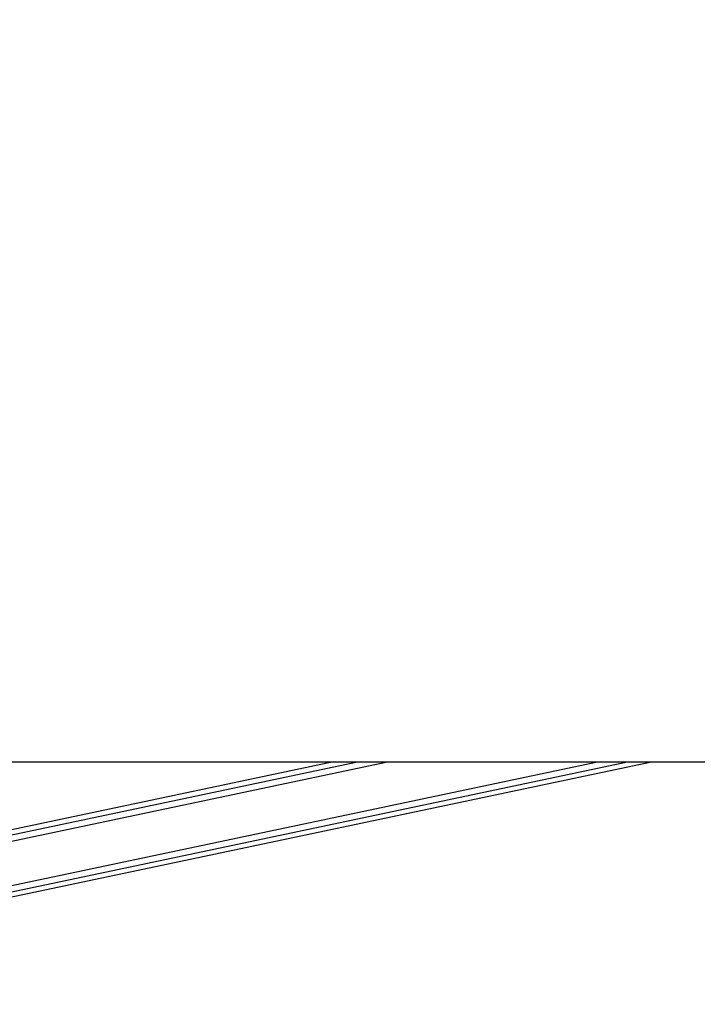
# Model space of a CAD drawing. Header units: millimetres. Extents: x 20 to 19631, y 28 to 16288.
# Tile 60 of 124: x 9378 to 9916, y 6420 to 7202. Entities that reach past the tile are written whole.
import ezdxf

# ---------------------------------------------------------------- set-up
doc = ezdxf.new("R2010")
doc.units = ezdxf.units.MM
doc.header["$LTSCALE"] = 2
doc.layers.add('COMPONENT_GEOMETRY', color=7, linetype='Continuous')
doc.styles.add('SLDTEXTSTYLE0', font='TXT', dxfattribs={"width": 0.75})
doc.dimstyles.new('SLDDIMSTYLE1', dxfattribs={"dimtxt": 100, "dimasz": 6.604, "dimexe": 0, "dimexo": 0.0625, "dimgap": 25, "dimtad": 0, "dimtih": 1, "dimtoh": 1, "dimdec": 1, "dimrnd": 1e-09, "dimzin": 12, "dimdsep": 46, "dimtxsty": 'SLDTEXTSTYLE0', "dimsah": 1, "dimcen": 0.09, "dimadec": 0, "dimazin": 3, "dimtfac": 1, "dimtdec": 1, "dimtofl": 0, "dimtmove": 0, "dimatfit": 3, "dimfxl": 1, "dimfrac": 2, "dimtolj": 1, "dimtzin": 12, "dimarcsym": 0})

# ---------------------------------------------------------------- blocks, each defined once
blk = doc.blocks.new('_D_4')
at = {"layer": 'COMPONENT_GEOMETRY', "color": 7}
for p, q in [((10221.03, 6612.47), (10221.03, 4529.82)), ((10020.96, 4509.51), (9990.49, 4509.51)), ((9990.49, 4509.51), (9990.49, 4350.76)), ((10421.1, 4509.51), (10451.57, 4509.51)), ((10451.57, 4509.51), (10451.57, 4350.76)), ((9990.49, 4350.76), (10020.96, 4350.76)), ((10451.57, 4350.76), (10421.1, 4350.76)), ((10221.03, 2118.49), (10221.03, 4201.14)), ((6365.47, 2118.49), (10227.38, 2118.49))]:
    blk.add_line(p, q, dxfattribs=at)
for points in [[(10221.03, 6612.47), (10220.01, 6605.86), (10222.04, 6605.86)], [(10221.03, 2118.49), (10222.04, 2125.1), (10220.01, 2125.1)]]:
    blk.add_solid(points, dxfattribs=at)
at = {"layer": 'COMPONENT_GEOMETRY', "color": 7, "char_height": 100, "attachment_point": 1, "style": 'SLDTEXTSTYLE0'}
for s, insert in [('7\'4.46"', (10020.96, 4479.66)), ('2247mm', (9948.25, 4330.05))]:
    blk.add_mtext(s, dxfattribs=dict(at, insert=insert))

msp = doc.modelspace()

# ---------------------------------------------------------------- linework, layer by layer
at = {"color": 7, "linetype": 'Continuous', "lineweight": 25}
for p, q in [((8895.3, 6612.47), (11435.2, 6612.47)), ((9050.02, 6437.9), (9879.25, 6612.47)), ((9626.82, 6612.47), (9147.48, 6511.56))]:
    msp.add_line(p, q, dxfattribs=at)
at = {"color": 8, "linetype": 'Continuous', "lineweight": 25}
for p, q in [((9048.2, 6446.56), (9836.31, 6612.47)), ((9049.22, 6441.74), (9860.23, 6612.47)), ((9117.25, 6496.2), (9669.56, 6612.47)), ((9134.15, 6504.78), (9645.68, 6612.47))]:
    msp.add_line(p, q, dxfattribs=at)
at = {"color": 7, "linetype": 'Continuous', "lineweight": 25}
msp.add_open_spline([(11435.2, 6612.47), (11228.63, 6725.34), (10823.74, 6946.57), (10314.29, 7225.19), (9907.02, 7448.43), (9629, 7601.1), (9456.29, 7696.81), (9387.64, 7734.86)], degree=3, knots=[0, 0, 0, 0, 0.302218, 0.592372, 0.745638, 0.898905, 1, 1, 1, 1], dxfattribs=at)

# ---------------------------------------------------------------- dimensions: what is measured, and where the dimension line sits
at = {"layer": 'COMPONENT_GEOMETRY', "color": 7}
dim = msp.add_linear_dim(base=(10221.03, 6612.47), p1=(6362.93, 2118.49), p2=(11463.96, 6612.47), angle=90, dimstyle='SLDDIMSTYLE1', dxfattribs=at)
dim.commit()
dim.dimension.update_dxf_attribs({"geometry": '_D_4', "text_midpoint": (10221.03, 4365.48), "dimtype": 160})

doc.saveas('drawing.dxf')
